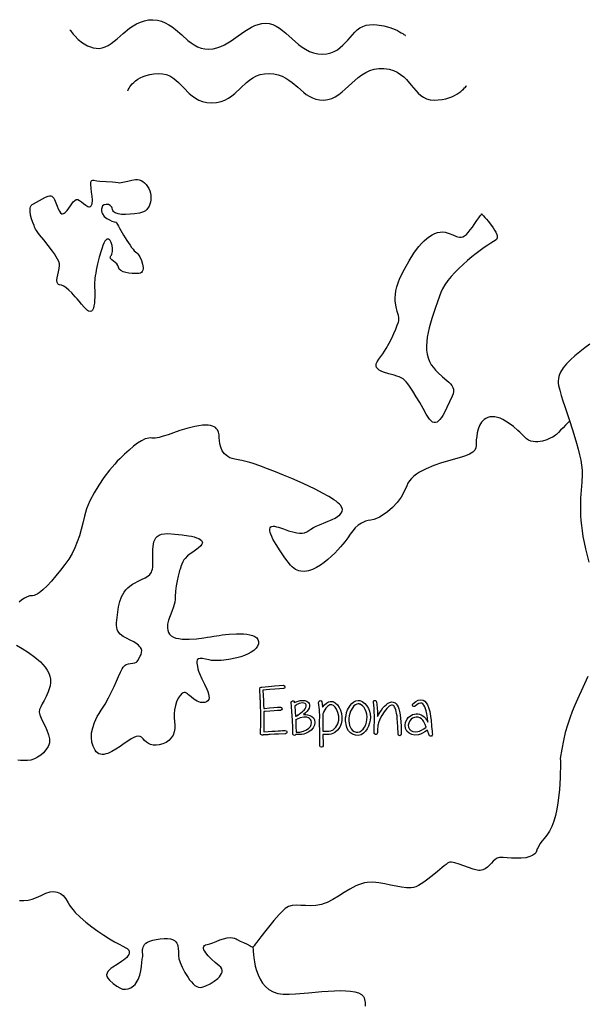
# Model space of a CAD drawing. Header units: millimetres. Extents: x 299 to 601, y 84 to 516.
# Tile 15 of 23: x 444 to 478, y 419 to 479. Entities that reach past the tile are written whole.
import ezdxf

# ---------------------------------------------------------------- set-up
doc = ezdxf.new("R2010")
doc.units = ezdxf.units.MM
doc.layers.get('0').update_dxf_attribs({"linetype": 'CONTINUOUS', "true_color": 0xffffff})

msp = doc.modelspace()

# ---------------------------------------------------------------- linework, layer by layer
at = {"linetype": 'CONTINUOUS', "true_color": 0xffffff}
for points in [[(446.832, 478.367), (446.842, 478.355), (446.867, 478.317), (446.912, 478.26), (446.972, 478.185), (447.045, 478.095), (447.135, 477.997), (447.352, 477.782), (447.615, 477.57), (447.92, 477.39), (448.087, 477.32), (448.26, 477.267), (448.44, 477.235), (448.625, 477.23), (448.81, 477.257), (448.992, 477.32), (449.172, 477.412), (449.352, 477.527), (449.532, 477.665), (449.712, 477.815), (450.082, 478.137), (450.477, 478.457), (450.687, 478.602), (450.905, 478.73), (451.135, 478.837), (451.377, 478.92), (451.632, 478.967), (451.902, 478.98), (452.17, 478.952), (452.42, 478.887), (452.652, 478.795), (452.872, 478.675), (453.08, 478.535), (453.277, 478.38), (453.657, 478.05), (454.03, 477.722), (454.22, 477.575), (454.417, 477.442), (454.622, 477.332), (454.837, 477.25), (455.067, 477.2), (455.312, 477.187), (455.56, 477.212), (455.8, 477.267), (456.03, 477.347), (456.252, 477.45), (456.467, 477.57), (456.677, 477.702), (457.09, 477.99), (457.492, 478.272), (457.697, 478.405), (457.902, 478.52), (458.11, 478.617), (458.322, 478.695), (458.542, 478.742), (458.767, 478.76), (458.99, 478.74), (459.205, 478.68), (459.41, 478.587), (459.607, 478.467), (459.802, 478.325), (459.992, 478.165), (460.377, 477.82), (460.777, 477.475), (460.987, 477.315), (461.207, 477.175), (461.437, 477.052), (461.682, 476.96), (461.942, 476.9), (462.22, 476.88), (462.49, 476.9), (462.732, 476.952), (462.95, 477.037), (463.145, 477.147), (463.32, 477.277), (463.482, 477.425), (463.777, 477.742), (464.057, 478.067), (464.2, 478.217), (464.352, 478.355), (464.515, 478.475), (464.692, 478.57), (464.887, 478.637), (465.105, 478.672), (465.332, 478.68), (465.55, 478.67), (465.962, 478.607), (466.335, 478.502), (466.657, 478.377), (466.797, 478.312), (466.922, 478.247), (467.03, 478.187), (467.12, 478.132), (467.192, 478.085), (467.247, 478.05), (467.28, 478.025), (467.29, 478.017)], [(450.372, 474.652), (450.377, 474.665), (450.39, 474.695), (450.415, 474.745), (450.45, 474.81), (450.5, 474.887), (450.562, 474.972), (450.64, 475.065), (450.732, 475.16), (450.845, 475.257), (450.975, 475.35), (451.125, 475.437), (451.295, 475.517), (451.487, 475.587), (451.705, 475.642), (451.945, 475.68), (452.21, 475.7), (452.472, 475.687), (452.71, 475.635), (452.922, 475.552), (453.115, 475.44), (453.295, 475.305), (453.462, 475.152), (453.782, 474.82), (454.112, 474.487), (454.29, 474.332), (454.485, 474.195), (454.695, 474.077), (454.93, 473.987), (455.192, 473.927), (455.487, 473.907), (455.782, 473.927), (456.05, 473.987), (456.29, 474.077), (456.507, 474.195), (456.71, 474.332), (456.897, 474.487), (457.252, 474.82), (457.605, 475.152), (457.792, 475.305), (457.99, 475.44), (458.205, 475.552), (458.437, 475.635), (458.697, 475.687), (458.985, 475.7), (459.272, 475.675), (459.535, 475.617), (459.772, 475.532), (459.99, 475.422), (460.19, 475.297), (460.377, 475.157), (460.727, 474.86), (461.067, 474.565), (461.242, 474.43), (461.425, 474.312), (461.62, 474.212), (461.83, 474.137), (462.057, 474.092), (462.307, 474.082), (462.56, 474.112), (462.795, 474.182), (463.015, 474.287), (463.225, 474.42), (463.425, 474.575), (463.622, 474.745), (464.012, 475.11), (464.417, 475.467), (464.635, 475.627), (464.865, 475.767), (465.11, 475.882), (465.377, 475.965), (465.665, 476.007), (465.98, 476.007), (466.287, 475.965), (466.555, 475.887), (466.792, 475.78), (466.997, 475.65), (467.182, 475.502), (467.347, 475.34), (467.64, 474.995), (467.917, 474.657), (468.062, 474.502), (468.217, 474.365), (468.387, 474.25), (468.577, 474.16), (468.795, 474.102), (469.04, 474.082), (469.292, 474.092), (469.525, 474.12), (469.74, 474.162), (469.937, 474.22), (470.115, 474.285), (470.277, 474.36), (470.42, 474.437), (470.547, 474.52), (470.657, 474.602), (470.752, 474.68), (470.832, 474.755), (470.897, 474.82), (470.945, 474.877), (470.98, 474.92), (471, 474.947), (471.007, 474.957)], [(449.665, 466.637), (449.675, 466.62), (449.7, 466.572), (449.742, 466.495), (449.797, 466.395), (449.862, 466.277), (449.94, 466.142), (450.115, 465.842), (450.307, 465.53), (450.502, 465.237), (450.595, 465.11), (450.685, 464.997), (450.765, 464.905), (450.84, 464.84), (450.91, 464.78), (450.975, 464.705), (451.1, 464.525), (451.202, 464.315), (451.272, 464.095), (451.302, 463.89), (451.3, 463.795), (451.28, 463.712), (451.247, 463.64), (451.2, 463.582), (451.132, 463.545), (451.047, 463.525), (450.85, 463.515), (450.642, 463.517), (450.437, 463.537), (450.245, 463.572), (450.075, 463.625), (449.937, 463.695), (449.842, 463.785), (449.815, 463.837), (449.802, 463.895), (449.767, 464.007), (449.692, 464.107), (449.592, 464.195), (449.487, 464.275), (449.39, 464.352), (449.322, 464.427), (449.305, 464.465), (449.302, 464.505), (449.312, 464.545), (449.342, 464.587), (449.377, 464.637), (449.402, 464.702), (449.432, 464.862), (449.432, 465.045), (449.405, 465.232), (449.355, 465.402), (449.285, 465.532), (449.242, 465.577), (449.195, 465.605), (449.145, 465.615), (449.09, 465.6), (449.032, 465.555), (448.975, 465.477), (448.915, 465.367), (448.855, 465.23), (448.795, 465.072), (448.737, 464.897), (448.625, 464.512), (448.527, 464.105), (448.445, 463.715), (448.412, 463.535), (448.385, 463.372), (448.365, 463.23), (448.352, 463.112), (448.347, 462.992), (448.345, 462.84), (448.347, 462.667), (448.352, 462.48), (448.352, 462.082), (448.345, 461.887), (448.332, 461.705), (448.307, 461.54), (448.272, 461.4), (448.225, 461.292), (448.16, 461.225), (448.077, 461.202), (447.977, 461.23), (447.917, 461.267), (447.852, 461.32), (447.782, 461.39), (447.705, 461.475), (447.552, 461.657), (447.41, 461.822), (447.28, 461.972), (447.16, 462.105), (446.947, 462.332), (446.765, 462.51), (446.607, 462.642), (446.467, 462.735), (446.335, 462.797), (446.207, 462.835), (446.15, 462.855), (446.107, 462.885), (446.06, 462.977), (446.05, 463.102), (446.07, 463.257), (446.107, 463.432), (446.15, 463.622), (446.187, 463.817), (446.207, 464.01), (446.195, 464.115), (446.155, 464.242), (446.087, 464.382), (446, 464.537), (445.892, 464.705), (445.775, 464.875), (445.51, 465.23), (445.24, 465.572), (444.995, 465.88), (444.892, 466.015), (444.807, 466.13), (444.745, 466.222), (444.71, 466.292), (444.685, 466.357), (444.652, 466.435), (444.58, 466.622), (444.507, 466.842), (444.447, 467.072), (444.412, 467.297), (444.42, 467.5), (444.445, 467.587), (444.485, 467.662), (444.54, 467.722), (444.617, 467.767), (444.795, 467.855), (444.98, 467.962), (445.167, 468.075), (445.35, 468.172), (445.52, 468.232), (445.6, 468.245), (445.672, 468.242), (445.742, 468.22), (445.805, 468.177), (445.86, 468.112), (445.907, 468.022), (445.987, 467.817), (446.06, 467.622), (446.127, 467.45), (446.195, 467.31), (446.267, 467.207), (446.347, 467.155), (446.392, 467.15), (446.442, 467.162), (446.495, 467.19), (446.552, 467.237), (446.667, 467.36), (446.772, 467.495), (446.867, 467.635), (446.96, 467.767), (447.047, 467.882), (447.132, 467.97), (447.222, 468.02), (447.315, 468.022), (447.42, 467.97), (447.542, 467.882), (447.672, 467.777), (447.805, 467.677), (447.93, 467.607), (447.987, 467.587), (448.04, 467.582), (448.087, 467.597), (448.13, 467.63), (448.165, 467.685), (448.19, 467.767), (448.21, 467.98), (448.195, 468.22), (448.162, 468.472), (448.127, 468.715), (448.107, 468.93), (448.107, 469.02), (448.117, 469.095), (448.142, 469.152), (448.18, 469.19), (448.232, 469.205), (448.305, 469.197), (448.475, 469.162), (448.657, 469.14), (449.042, 469.12), (449.427, 469.102), (449.61, 469.087), (449.78, 469.06), (449.865, 469.05), (449.957, 469.055), (450.16, 469.092), (450.377, 469.152), (450.607, 469.21), (450.84, 469.24), (450.955, 469.237), (451.067, 469.22), (451.18, 469.185), (451.287, 469.13), (451.39, 469.05), (451.487, 468.942), (451.575, 468.817), (451.645, 468.687), (451.702, 468.552), (451.742, 468.412), (451.767, 468.275), (451.777, 468.135), (451.775, 468), (451.755, 467.87), (451.67, 467.627), (451.53, 467.425), (451.437, 467.342), (451.33, 467.275), (451.207, 467.225), (451.072, 467.192), (450.785, 467.152), (450.502, 467.125), (450.23, 467.11), (449.985, 467.117), (449.772, 467.147), (449.602, 467.205), (449.537, 467.245), (449.487, 467.295), (449.452, 467.355), (449.435, 467.422), (449.42, 467.492), (449.39, 467.555), (449.3, 467.652), (449.185, 467.712), (449.057, 467.73), (448.935, 467.705), (448.835, 467.632), (448.775, 467.507), (448.762, 467.427), (448.767, 467.33), (448.787, 467.23), (448.825, 467.142), (448.935, 466.987), (449.08, 466.867), (449.242, 466.777), (449.4, 466.71), (449.535, 466.667), (449.63, 466.645), (449.655, 466.64), (449.665, 466.637), (449.665, 466.637), (449.665, 466.637)], [(471.935, 467.145), (471.95, 467.13), (471.992, 467.087), (472.055, 467.02), (472.135, 466.932), (472.23, 466.827), (472.332, 466.707), (472.54, 466.442), (472.637, 466.302), (472.725, 466.162), (472.797, 466.027), (472.85, 465.9), (472.877, 465.782), (472.875, 465.68), (472.84, 465.595), (472.765, 465.532), (472.647, 465.465), (472.492, 465.367), (472.305, 465.242), (472.09, 465.092), (471.852, 464.922), (471.6, 464.732), (471.337, 464.525), (471.07, 464.305), (470.545, 463.83), (470.297, 463.585), (470.067, 463.332), (469.862, 463.082), (469.685, 462.832), (469.545, 462.587), (469.445, 462.35), (469.272, 461.857), (469.085, 461.325), (468.897, 460.767), (468.737, 460.2), (468.67, 459.92), (468.62, 459.64), (468.585, 459.367), (468.57, 459.102), (468.577, 458.847), (468.607, 458.602), (468.667, 458.37), (468.755, 458.155), (468.865, 457.957), (468.99, 457.782), (469.122, 457.622), (469.262, 457.48), (469.545, 457.227), (469.81, 457.007), (469.925, 456.902), (470.027, 456.797), (470.112, 456.692), (470.175, 456.58), (470.212, 456.46), (470.22, 456.332), (470.197, 456.19), (470.137, 456.035), (469.98, 455.692), (469.817, 455.345), (469.65, 455.017), (469.565, 454.87), (469.48, 454.737), (469.392, 454.622), (469.305, 454.532), (469.215, 454.467), (469.125, 454.432), (469.035, 454.43), (468.942, 454.462), (468.85, 454.535), (468.755, 454.65), (468.56, 454.952), (468.36, 455.29), (468.155, 455.65), (467.947, 456.01), (467.74, 456.352), (467.535, 456.66), (467.435, 456.795), (467.335, 456.915), (467.235, 457.015), (467.14, 457.095), (467.032, 457.16), (466.902, 457.215), (466.755, 457.267), (466.597, 457.315), (466.267, 457.405), (465.952, 457.502), (465.812, 457.56), (465.692, 457.625), (465.597, 457.7), (465.532, 457.787), (465.5, 457.887), (465.507, 458.005), (465.562, 458.14), (465.665, 458.292), (465.907, 458.622), (466.117, 458.95), (466.3, 459.272), (466.455, 459.58), (466.585, 459.867), (466.695, 460.127), (466.787, 460.36), (466.862, 460.552), (466.887, 460.642), (466.892, 460.737), (466.88, 460.84), (466.857, 460.95), (466.79, 461.2), (466.72, 461.492), (466.672, 461.832), (466.665, 462.025), (466.675, 462.232), (466.705, 462.455), (466.76, 462.695), (466.842, 462.952), (466.955, 463.227), (467.222, 463.78), (467.505, 464.295), (467.802, 464.76), (467.952, 464.972), (468.107, 465.17), (468.265, 465.347), (468.422, 465.51), (468.582, 465.652), (468.745, 465.775), (468.907, 465.877), (469.072, 465.955), (469.235, 466.01), (469.4, 466.04), (469.557, 466.045), (469.702, 466.032), (469.835, 466.002), (469.96, 465.962), (470.185, 465.867), (470.39, 465.78), (470.49, 465.75), (470.587, 465.732), (470.685, 465.735), (470.787, 465.76), (470.89, 465.812), (471, 465.897), (471.117, 466.017), (471.242, 466.177), (471.365, 466.347), (471.47, 466.497), (471.562, 466.625), (471.642, 466.737), (471.71, 466.83), (471.765, 466.91), (471.847, 467.025), (471.897, 467.095), (471.925, 467.13), (471.932, 467.142), (471.935, 467.145), (471.935, 467.145), (471.935, 467.145)], [(478.535, 459.207), (478.217, 458.98), (477.907, 458.747), (477.612, 458.51), (477.342, 458.265), (477.1, 458.015), (476.897, 457.762), (476.742, 457.502), (476.682, 457.37), (476.64, 457.237), (476.61, 457.105), (476.597, 456.97), (476.602, 456.832), (476.625, 456.695), (476.697, 456.405), (476.787, 456.092), (476.89, 455.76), (477, 455.41), (477.24, 454.68), (477.487, 453.927), (477.712, 453.18), (477.812, 452.82), (477.9, 452.472), (477.97, 452.14), (478.02, 451.83), (478.05, 451.54), (478.055, 451.28), (478.03, 450.795), (477.995, 450.312), (477.965, 449.825), (477.95, 449.31), (477.962, 448.76), (477.98, 448.465), (478.01, 448.157), (478.05, 447.832), (478.105, 447.487), (478.175, 447.122), (478.262, 446.737), (478.457, 445.937)], [(477.292, 454.527), (477.282, 454.517), (477.257, 454.492), (477.167, 454.4), (477.04, 454.267), (476.892, 454.117), (476.747, 453.967), (476.62, 453.835), (476.53, 453.742), (476.505, 453.717), (476.495, 453.707), (476.435, 453.66), (476.357, 453.607), (476.265, 453.552), (476.157, 453.495), (475.915, 453.39), (475.64, 453.305), (475.352, 453.262), (475.207, 453.262), (475.067, 453.277), (474.927, 453.31), (474.797, 453.365), (474.672, 453.445), (474.56, 453.547), (474.547, 453.562), (474.507, 453.602), (474.445, 453.665), (474.362, 453.747), (474.262, 453.845), (474.145, 453.952), (473.87, 454.187), (473.557, 454.417), (473.395, 454.522), (473.227, 454.617), (473.06, 454.695), (472.895, 454.752), (472.732, 454.785), (472.577, 454.792), (472.435, 454.775), (472.305, 454.74), (472.192, 454.687), (472.092, 454.625), (471.927, 454.46), (471.807, 454.262), (471.722, 454.04), (471.665, 453.812), (471.63, 453.59), (471.607, 453.385), (471.6, 453.205), (471.592, 453.045), (471.57, 452.897), (471.51, 452.762), (471.46, 452.697), (471.39, 452.632), (471.302, 452.57), (471.192, 452.507), (471.057, 452.447), (470.895, 452.385), (470.702, 452.322), (470.477, 452.257), (469.987, 452.122), (469.492, 451.975), (469.012, 451.81), (468.56, 451.622), (468.35, 451.52), (468.152, 451.41), (467.972, 451.292), (467.807, 451.167), (467.662, 451.032), (467.54, 450.89), (467.442, 450.735), (467.367, 450.572), (467.22, 450.232), (467.02, 449.892), (466.78, 449.565), (466.505, 449.26), (466.2, 448.99), (465.872, 448.765), (465.702, 448.672), (465.53, 448.597), (465.355, 448.537), (465.177, 448.497), (465.01, 448.462), (464.86, 448.422), (464.725, 448.372), (464.605, 448.315), (464.397, 448.18), (464.225, 448.02), (464.072, 447.835), (463.925, 447.63), (463.767, 447.405), (463.585, 447.162), (463.472, 447.022), (463.33, 446.86), (463.167, 446.68), (462.982, 446.487), (462.78, 446.292), (462.565, 446.1), (462.337, 445.917), (462.102, 445.75), (461.86, 445.602), (461.617, 445.487), (461.375, 445.405), (461.137, 445.365), (460.907, 445.372), (460.797, 445.397), (460.687, 445.437), (460.582, 445.492), (460.48, 445.562), (460.382, 445.65), (460.29, 445.755), (459.947, 446.202), (459.647, 446.617), (459.402, 447), (459.3, 447.175), (459.212, 447.337), (459.14, 447.487), (459.085, 447.625), (459.045, 447.745), (459.025, 447.852), (459.022, 447.942), (459.04, 448.017), (459.08, 448.072), (459.137, 448.107), (459.217, 448.122), (459.315, 448.115), (459.43, 448.092), (459.557, 448.055), (459.85, 447.952), (460.17, 447.84), (460.505, 447.747), (460.67, 447.715), (460.832, 447.697), (460.987, 447.7), (461.135, 447.722), (461.27, 447.772), (461.395, 447.852), (461.525, 447.945), (461.682, 448.032), (461.857, 448.117), (462.047, 448.2), (462.445, 448.365), (462.83, 448.53), (463.005, 448.617), (463.157, 448.707), (463.285, 448.805), (463.38, 448.907), (463.437, 449.015), (463.452, 449.132), (463.42, 449.26), (463.332, 449.397), (463.262, 449.472), (463.172, 449.552), (463.06, 449.637), (462.93, 449.73), (462.78, 449.825), (462.615, 449.925), (462.242, 450.135), (461.82, 450.352), (461.362, 450.577), (460.875, 450.802), (460.372, 451.022), (459.865, 451.237), (459.362, 451.44), (458.877, 451.625), (458.42, 451.79), (458.002, 451.932), (457.81, 451.992), (457.632, 452.045), (457.47, 452.087), (457.322, 452.122), (457.192, 452.15), (457.085, 452.165), (456.897, 452.195), (456.732, 452.237), (456.587, 452.295), (456.462, 452.365), (456.355, 452.442), (456.265, 452.53), (456.125, 452.722), (456.035, 452.927), (455.982, 453.137), (455.957, 453.337), (455.945, 453.512), (455.93, 453.677), (455.897, 453.842), (455.83, 453.995), (455.78, 454.062), (455.715, 454.125), (455.635, 454.177), (455.535, 454.222), (455.415, 454.255), (455.275, 454.272), (455.11, 454.277), (454.92, 454.267), (454.705, 454.24), (454.457, 454.192), (454.205, 454.135), (453.965, 454.072), (453.532, 453.945), (453.152, 453.817), (452.82, 453.697), (452.53, 453.597), (452.272, 453.525), (452.045, 453.485), (451.84, 453.49), (451.742, 453.497), (451.64, 453.49), (451.427, 453.435), (451.202, 453.327), (450.965, 453.177), (450.715, 452.987), (450.45, 452.762), (450.172, 452.507), (449.88, 452.232), (449.727, 452.08), (449.57, 451.91), (449.407, 451.725), (449.245, 451.527), (448.915, 451.095), (448.6, 450.627), (448.31, 450.145), (448.057, 449.657), (447.95, 449.415), (447.857, 449.18), (447.782, 448.95), (447.725, 448.73), (447.63, 448.31), (447.527, 447.912), (447.417, 447.532), (447.29, 447.167), (447.142, 446.812), (446.97, 446.465), (446.767, 446.122), (446.527, 445.777), (446.262, 445.432), (445.99, 445.095), (445.717, 444.775), (445.452, 444.487), (445.197, 444.242), (445.077, 444.14), (444.96, 444.052), (444.852, 443.982), (444.75, 443.93), (444.655, 443.897), (444.567, 443.887), (444.4, 443.872), (444.232, 443.825), (444.065, 443.745), (443.902, 443.637), (443.75, 443.5)], [(453.605, 445.662), (453.6, 445.652), (453.59, 445.62), (453.572, 445.57), (453.55, 445.5), (453.525, 445.415), (453.495, 445.315), (453.43, 445.077), (453.367, 444.797), (453.312, 444.487), (453.272, 444.157), (453.257, 443.82), (453.25, 443.655), (453.227, 443.497), (453.155, 443.2), (453.052, 442.922), (452.947, 442.657), (452.852, 442.405), (452.792, 442.157), (452.777, 442.032), (452.782, 441.907), (452.802, 441.78), (452.842, 441.652), (452.912, 441.535), (453.015, 441.44), (453.145, 441.365), (453.3, 441.307), (453.477, 441.27), (453.672, 441.245), (454.1, 441.237), (454.552, 441.267), (455.002, 441.32), (455.215, 441.352), (455.417, 441.385), (455.602, 441.417), (455.77, 441.445), (455.937, 441.47), (456.125, 441.497), (456.327, 441.52), (456.542, 441.54), (456.987, 441.565), (457.422, 441.557), (457.622, 441.537), (457.81, 441.505), (457.975, 441.457), (458.115, 441.395), (458.225, 441.317), (458.3, 441.217), (458.337, 441.1), (458.33, 440.96), (458.277, 440.815), (458.182, 440.68), (458.05, 440.555), (457.887, 440.442), (457.697, 440.34), (457.487, 440.25), (457.26, 440.17), (457.022, 440.1), (456.532, 440), (456.06, 439.942), (455.845, 439.932), (455.647, 439.932), (455.475, 439.945), (455.332, 439.97), (455.102, 440.022), (454.917, 440.057), (454.772, 440.067), (454.667, 440.042), (454.602, 439.972), (454.577, 439.855), (454.58, 439.775), (454.592, 439.68), (454.612, 439.567), (454.642, 439.437), (454.685, 439.295), (454.742, 439.142), (454.885, 438.825), (455.042, 438.5), (455.185, 438.187), (455.242, 438.04), (455.287, 437.902), (455.312, 437.775), (455.32, 437.662), (455.3, 437.565), (455.252, 437.485), (455.172, 437.425), (455.057, 437.387), (454.927, 437.375), (454.807, 437.382), (454.692, 437.41), (454.587, 437.455), (454.395, 437.575), (454.227, 437.717), (454.075, 437.85), (454.002, 437.907), (453.935, 437.952), (453.867, 437.98), (453.802, 437.99), (453.737, 437.977), (453.672, 437.94), (453.55, 437.81), (453.44, 437.635), (453.345, 437.425), (453.27, 437.19), (453.217, 436.94), (453.187, 436.687), (453.185, 436.44), (453.212, 436.212), (453.24, 435.997), (453.232, 435.785), (453.195, 435.582), (453.122, 435.395), (453.017, 435.222), (452.877, 435.072), (452.705, 434.947), (452.497, 434.852), (452.282, 434.795), (452.09, 434.772), (451.915, 434.785), (451.76, 434.822), (451.62, 434.887), (451.497, 434.97), (451.39, 435.067), (451.297, 435.175), (451.207, 435.267), (451.112, 435.317), (451.002, 435.332), (450.877, 435.31), (450.732, 435.25), (450.565, 435.157), (450.37, 435.032), (450.145, 434.875), (449.897, 434.7), (449.645, 434.535), (449.392, 434.39), (449.145, 434.28), (449.027, 434.242), (448.915, 434.22), (448.805, 434.215), (448.702, 434.225), (448.607, 434.257), (448.52, 434.307), (448.44, 434.382), (448.37, 434.482), (448.257, 434.715), (448.185, 434.967), (448.152, 435.237), (448.165, 435.527), (448.227, 435.84), (448.342, 436.17), (448.51, 436.525), (448.617, 436.71), (448.74, 436.902), (448.982, 437.287), (449.195, 437.662), (449.38, 438.02), (449.542, 438.36), (449.682, 438.675), (449.81, 438.962), (449.925, 439.22), (450.03, 439.437), (450.085, 439.527), (450.142, 439.597), (450.205, 439.652), (450.27, 439.692), (450.402, 439.74), (450.537, 439.762), (450.67, 439.772), (450.79, 439.795), (450.892, 439.845), (450.937, 439.887), (450.975, 439.945), (451.117, 440.192), (451.175, 440.307), (451.212, 440.425), (451.215, 440.542), (451.177, 440.665), (451.137, 440.73), (451.085, 440.797), (451.015, 440.865), (450.93, 440.937), (450.727, 441.07), (450.507, 441.185), (450.287, 441.292), (450.082, 441.41), (449.905, 441.547), (449.77, 441.722), (449.722, 441.825), (449.69, 441.942), (449.677, 442.077), (449.685, 442.227), (449.752, 442.882), (449.8, 443.207), (449.875, 443.525), (449.985, 443.827), (450.145, 444.11), (450.245, 444.24), (450.362, 444.362), (450.497, 444.475), (450.652, 444.58), (450.81, 444.672), (450.955, 444.75), (451.21, 444.877), (451.42, 444.977), (451.587, 445.072), (451.715, 445.18), (451.807, 445.315), (451.84, 445.402), (451.867, 445.502), (451.885, 445.617), (451.897, 445.755), (451.902, 446.065), (451.892, 446.392), (451.892, 446.717), (451.925, 447.025), (451.957, 447.162), (452.007, 447.29), (452.077, 447.405), (452.167, 447.5), (452.282, 447.577), (452.422, 447.632), (452.595, 447.665), (452.797, 447.67), (453.24, 447.645), (453.672, 447.602), (454.072, 447.542), (454.252, 447.505), (454.417, 447.465), (454.562, 447.417), (454.687, 447.365), (454.787, 447.307), (454.86, 447.242), (454.902, 447.175), (454.912, 447.1), (454.887, 447.017), (454.825, 446.93), (454.66, 446.772), (454.492, 446.652), (454.325, 446.547), (454.162, 446.445), (454.007, 446.322), (453.86, 446.162), (453.79, 446.065), (453.725, 445.95), (453.662, 445.815), (453.605, 445.662), (453.605, 445.662), (453.605, 445.662)], [(443.575, 440.867), (443.932, 440.66), (444.315, 440.42), (444.692, 440.15), (445.042, 439.85), (445.197, 439.69), (445.337, 439.525), (445.455, 439.352), (445.55, 439.172), (445.617, 438.987), (445.655, 438.797), (445.66, 438.602), (445.627, 438.402), (445.572, 438.21), (445.515, 438.035), (445.452, 437.877), (445.39, 437.735), (445.267, 437.492), (445.152, 437.29), (445.057, 437.115), (444.995, 436.955), (444.975, 436.797), (444.982, 436.715), (445.005, 436.627), (445.087, 436.427), (445.197, 436.197), (445.322, 435.947), (445.44, 435.685), (445.537, 435.417), (445.592, 435.157), (445.6, 435.032), (445.59, 434.912), (445.562, 434.797), (445.512, 434.69), (445.38, 434.492), (445.227, 434.317), (445.057, 434.165), (444.87, 434.04), (444.672, 433.94), (444.467, 433.872), (444.252, 433.837), (444.037, 433.837), (443.835, 433.852), (443.66, 433.857)], [(478.4, 438.965), (478.092, 438.287), (477.77, 437.587), (477.61, 437.22), (477.455, 436.835), (477.305, 436.432), (477.165, 436.002), (477.032, 435.547), (476.915, 435.06), (476.812, 434.537), (476.727, 433.975), (476.727, 433.975), (476.727, 433.975)], [(458.702, 437.02), (459.005, 437.05), (459.267, 437.075), (459.49, 437.09), (459.667, 437.097), (459.74, 437.072), (459.77, 437.002), (459.742, 436.93), (459.675, 436.9), (459.5, 436.89), (459.285, 436.875), (459.03, 436.852), (458.732, 436.822), (458.722, 436.822), (458.7, 436.822), (458.675, 436.822), (458.665, 436.822), (458.667, 436.182), (458.655, 435.6), (458.912, 435.615), (459.145, 435.63), (459.35, 435.642), (459.527, 435.652), (459.677, 435.66), (459.8, 435.667), (459.897, 435.67), (459.967, 435.672), (460.04, 435.647), (460.07, 435.577), (460.065, 435.537), (460.042, 435.505), (459.977, 435.475), (459.545, 435.457), (459.305, 435.445), (459.035, 435.427), (459.017, 435.425), (458.967, 435.422), (458.897, 435.417), (458.817, 435.412), (458.737, 435.407), (458.667, 435.402), (458.617, 435.4), (458.6, 435.397), (458.552, 435.39), (458.482, 435.422), (458.462, 435.455), (458.457, 435.487), (458.472, 436.147), (458.472, 436.497), (458.465, 436.88), (458.46, 437.07), (458.455, 437.237), (458.45, 437.387), (458.445, 437.515), (458.445, 437.522), (458.442, 437.545), (458.44, 437.625), (458.435, 437.737), (458.427, 437.867), (458.42, 437.997), (458.415, 438.11), (458.412, 438.19), (458.41, 438.212), (458.41, 438.22), (458.432, 438.29), (458.5, 438.322), (458.54, 438.32), (458.95, 438.36), (459.305, 438.392), (459.602, 438.415), (459.842, 438.427), (459.88, 438.422), (459.912, 438.4), (459.945, 438.332), (459.94, 438.295), (459.917, 438.262), (459.847, 438.23), (459.615, 438.217), (459.332, 438.195), (458.995, 438.165), (458.607, 438.125), (458.622, 437.8), (458.637, 437.507), (458.647, 437.247), (458.655, 437.02), (458.662, 437.02), (458.68, 437.02), (458.695, 437.02), (458.702, 437.02), (458.702, 437.02), (458.702, 437.02)], [(461.077, 436.65), (461.212, 436.647), (461.32, 436.632), (461.467, 436.592), (461.585, 436.525), (461.675, 436.435), (461.737, 436.317), (461.767, 436.152), (461.737, 435.992), (461.662, 435.842), (461.547, 435.702), (461.397, 435.595), (461.207, 435.497), (461.092, 435.457), (460.957, 435.432), (460.8, 435.42), (460.622, 435.42), (460.612, 435.42), (460.577, 435.387), (460.527, 435.375), (460.452, 435.402), (460.427, 435.452), (460.42, 435.855), (460.4, 436.312), (460.365, 436.825), (460.317, 437.39), (460.32, 437.417), (460.335, 437.442), (460.407, 437.475), (460.45, 437.472), (460.485, 437.455), (460.517, 437.402), (460.517, 437.385), (460.517, 437.365), (460.532, 437.372), (460.625, 437.425), (460.747, 437.47), (460.88, 437.5), (461.01, 437.51), (461.147, 437.502), (461.275, 437.46), (461.382, 437.377), (461.42, 437.317), (461.44, 437.247), (461.442, 437.145), (461.415, 437.04), (461.36, 436.932), (461.275, 436.825), (461.195, 436.75), (461.077, 436.65), (461.077, 436.65), (461.077, 436.65)], [(460.72, 436.597), (460.78, 436.645), (460.797, 436.657), (460.812, 436.67), (460.912, 436.745), (460.995, 436.81), (461.065, 436.867), (461.117, 436.917), (461.182, 436.997), (461.222, 437.077), (461.242, 437.152), (461.237, 437.227), (461.215, 437.285), (461.17, 437.325), (461.102, 437.347), (461.012, 437.355), (460.817, 437.32), (460.727, 437.287), (460.66, 437.252), (460.627, 437.222), (460.54, 437.152), (460.567, 436.83), (460.587, 436.53), (460.595, 436.532), (460.61, 436.537), (460.617, 436.542), (460.63, 436.552), (460.642, 436.56), (460.665, 436.572), (460.695, 436.585), (460.707, 436.592), (460.72, 436.597), (460.72, 436.597), (460.72, 436.597)], [(462.257, 435.437), (462.262, 435.222), (462.265, 435.037), (462.265, 434.877), (462.265, 434.747), (462.235, 434.68), (462.165, 434.652), (462.095, 434.682), (462.067, 434.757), (462.07, 434.885), (462.07, 435.037), (462.067, 435.217), (462.065, 435.42), (462.062, 435.622), (462.062, 435.792), (462.06, 435.932), (462.06, 436.042), (462.06, 436.28), (462.062, 436.495), (462.042, 436.937), (461.997, 437.377), (462.02, 437.455), (462.087, 437.492), (462.16, 437.475), (462.2, 437.412), (462.202, 437.4), (462.207, 437.362), (462.22, 437.252), (462.235, 437.142), (462.237, 437.107), (462.24, 437.092), (462.36, 437.237), (462.475, 437.342), (462.59, 437.412), (462.7, 437.442), (462.782, 437.445), (462.862, 437.43), (462.937, 437.402), (463.012, 437.357), (463.145, 437.235), (463.255, 437.08), (463.335, 436.902), (463.39, 436.705), (463.417, 436.497), (463.417, 436.285), (463.38, 436.077), (463.292, 435.875), (463.155, 435.697), (462.975, 435.557), (462.867, 435.497), (462.752, 435.457), (462.637, 435.435), (462.527, 435.43), (462.41, 435.432), (462.257, 435.437), (462.257, 435.437), (462.257, 435.437)], [(464.607, 437.457), (464.65, 437.432), (464.81, 437.317), (464.94, 437.177), (465.037, 437.02), (465.1, 436.852), (465.135, 436.675), (465.15, 436.49), (465.142, 436.307), (465.105, 436.137), (465.045, 435.945), (464.965, 435.775), (464.862, 435.632), (464.74, 435.515), (464.58, 435.417), (464.415, 435.372), (464.242, 435.385), (464.065, 435.45), (463.932, 435.535), (463.822, 435.65), (463.74, 435.787), (463.687, 435.935), (463.64, 436.267), (463.642, 436.437), (463.667, 436.597), (463.705, 436.77), (463.76, 436.927), (463.91, 437.2), (464.02, 437.325), (464.137, 437.415), (464.265, 437.472), (464.4, 437.497), (464.407, 437.497), (464.412, 437.497), (464.46, 437.51), (464.507, 437.502), (464.607, 437.457), (464.607, 437.457), (464.607, 437.457)], [(465.595, 436.532), (465.667, 436.66), (465.73, 436.767), (465.782, 436.855), (465.827, 436.92), (465.92, 437.05), (466.012, 437.157), (466.105, 437.247), (466.197, 437.32), (466.32, 437.385), (466.437, 437.412), (466.55, 437.402), (466.66, 437.355), (466.727, 437.302), (466.787, 437.222), (466.84, 437.12), (466.887, 436.99), (466.945, 436.745), (466.99, 436.44), (467.03, 435.947), (467.037, 435.45), (467.007, 435.382), (466.937, 435.355), (466.87, 435.385), (466.84, 435.457), (466.832, 435.927), (466.792, 436.412), (466.775, 436.567), (466.752, 436.705), (466.725, 436.825), (466.697, 436.93), (466.665, 437.025), (466.63, 437.1), (466.595, 437.157), (466.56, 437.192), (466.502, 437.212), (466.442, 437.212), (466.375, 437.192), (466.305, 437.152), (466.23, 437.095), (466.15, 437.017), (466.07, 436.922), (465.987, 436.81), (465.852, 436.587), (465.735, 436.357), (465.65, 436.147), (465.622, 436.062), (465.61, 435.995), (465.597, 435.902), (465.592, 435.772), (465.585, 435.625), (465.577, 435.527), (465.575, 435.517), (465.575, 435.51), (465.575, 435.5), (465.575, 435.487), (465.547, 435.457), (465.507, 435.43), (465.457, 435.432), (465.395, 435.475), (465.385, 435.497), (465.385, 435.505), (465.382, 435.52), (465.38, 435.532), (465.38, 435.54), (465.377, 435.545), (465.377, 435.557), (465.38, 435.59), (465.382, 435.655), (465.382, 435.705), (465.385, 435.735), (465.385, 435.75), (465.385, 435.785), (465.387, 435.837), (465.39, 435.905), (465.392, 435.99), (465.395, 436.152), (465.397, 436.275), (465.397, 436.282), (465.397, 436.305), (465.397, 436.367), (465.397, 436.43), (465.397, 436.452), (465.397, 436.46), (465.397, 436.582), (465.395, 436.657), (465.392, 436.73), (465.39, 436.837), (465.385, 436.95), (465.38, 437.035), (465.362, 437.207), (465.332, 437.395), (465.347, 437.467), (465.372, 437.495), (465.41, 437.507), (465.485, 437.492), (465.522, 437.427), (465.55, 437.265), (465.57, 437.06), (465.585, 436.817), (465.595, 436.532), (465.595, 436.532), (465.595, 436.532)], [(467.742, 437.3), (467.912, 437.435), (468.072, 437.515), (468.222, 437.545), (468.362, 437.52), (468.467, 437.46), (468.557, 437.365), (468.637, 437.235), (468.702, 437.072), (468.767, 436.822), (468.817, 436.545), (468.835, 436.41), (468.847, 436.297), (468.857, 436.185), (468.867, 436.055), (468.875, 435.947), (468.88, 435.892), (468.882, 435.875), (468.887, 435.83), (468.897, 435.755), (468.91, 435.655), (468.917, 435.58), (468.922, 435.522), (468.927, 435.46), (468.927, 435.422), (468.917, 435.392), (468.867, 435.337), (468.807, 435.325), (468.755, 435.35), (468.73, 435.385), (468.712, 435.45), (468.71, 435.46), (468.705, 435.48), (468.697, 435.5), (468.695, 435.51), (468.677, 435.552), (468.67, 435.575), (468.655, 435.622), (468.637, 435.667), (468.63, 435.69), (468.475, 435.585), (468.332, 435.502), (468.197, 435.447), (468.075, 435.415), (467.862, 435.397), (467.67, 435.432), (467.505, 435.517), (467.377, 435.637), (467.29, 435.795), (467.262, 435.977), (467.297, 436.175), (467.39, 436.365), (467.462, 436.457), (467.542, 436.532), (467.63, 436.595), (467.727, 436.64), (467.83, 436.67), (467.935, 436.685), (468.04, 436.68), (468.145, 436.66), (468.247, 436.625), (468.342, 436.572), (468.427, 436.505), (468.505, 436.422), (468.525, 436.395), (468.557, 436.345), (468.602, 436.275), (468.66, 436.185), (468.627, 436.455), (468.59, 436.68), (468.552, 436.862), (468.512, 437.002), (468.465, 437.125), (468.412, 437.222), (468.357, 437.292), (468.295, 437.335), (468.21, 437.347), (468.11, 437.322), (467.997, 437.257), (467.872, 437.152), (467.84, 437.132), (467.802, 437.127), (467.735, 437.162), (467.712, 437.195), (467.71, 437.23), (467.742, 437.3), (467.742, 437.3), (467.742, 437.3)], [(462.257, 435.637), (462.45, 435.627), (462.61, 435.632), (462.747, 435.662), (462.877, 435.72), (463.05, 435.872), (463.165, 436.075), (463.222, 436.307), (463.222, 436.545), (463.175, 436.772), (463.082, 436.98), (463, 437.102), (462.91, 437.187), (462.812, 437.235), (462.717, 437.242), (462.665, 437.23), (462.61, 437.205), (462.552, 437.162), (462.495, 437.105), (462.437, 437.032), (462.38, 436.942), (462.322, 436.832), (462.265, 436.705), (462.26, 436.692), (462.252, 436.68), (462.255, 436.567), (462.257, 436.422), (462.257, 436.247), (462.257, 436.042), (462.257, 436.025), (462.257, 435.98), (462.257, 435.915), (462.257, 435.84), (462.257, 435.765), (462.257, 435.7), (462.257, 435.655), (462.257, 435.637), (462.257, 435.637), (462.257, 435.637)], [(464.537, 437.27), (464.527, 437.272), (464.505, 437.28), (464.48, 437.287), (464.47, 437.29), (464.417, 437.3), (464.325, 437.282), (464.235, 437.24), (464.152, 437.172), (464.072, 437.08), (463.942, 436.847), (463.857, 436.562), (463.84, 436.407), (463.837, 436.26), (463.852, 436.117), (463.882, 435.985), (463.93, 435.865), (463.99, 435.765), (464.065, 435.682), (464.155, 435.622), (464.277, 435.577), (464.395, 435.57), (464.507, 435.6), (464.615, 435.667), (464.715, 435.762), (464.797, 435.882), (464.865, 436.022), (464.915, 436.185), (464.942, 436.347), (464.95, 436.505), (464.935, 436.662), (464.9, 436.815), (464.842, 436.957), (464.765, 437.08), (464.662, 437.185), (464.537, 437.27), (464.537, 437.27), (464.537, 437.27)], [(460.6, 436.327), (460.617, 435.94), (460.625, 435.577), (460.632, 435.577), (460.64, 435.577), (460.857, 435.575), (461.075, 435.627), (461.262, 435.712), (461.392, 435.807), (461.492, 435.92), (461.55, 436.035), (461.567, 436.155), (461.542, 436.275), (461.502, 436.35), (461.447, 436.41), (461.372, 436.455), (461.28, 436.482), (461.087, 436.49), (460.88, 436.452), (460.682, 436.365), (460.65, 436.345), (460.652, 436.345), (460.597, 436.332), (460.6, 436.327), (460.6, 436.327), (460.6, 436.327)], [(468.552, 435.882), (468.49, 436.032), (468.435, 436.152), (468.387, 436.24), (468.35, 436.3), (468.267, 436.385), (468.172, 436.445), (468.065, 436.477), (467.947, 436.487), (467.83, 436.47), (467.727, 436.425), (467.637, 436.357), (467.562, 436.262), (467.487, 436.122), (467.457, 435.992), (467.472, 435.872), (467.532, 435.76), (467.622, 435.677), (467.74, 435.622), (467.88, 435.595), (468.04, 435.605), (468.147, 435.637), (468.267, 435.695), (468.402, 435.777), (468.552, 435.882), (468.552, 435.882), (468.552, 435.882)], [(476.727, 433.975), (476.727, 433.965), (476.727, 433.935), (476.73, 433.887), (476.73, 433.82), (476.732, 433.737), (476.732, 433.64), (476.73, 433.402), (476.725, 433.117), (476.715, 432.792), (476.695, 432.437), (476.667, 432.06), (476.575, 431.272), (476.507, 430.882), (476.425, 430.502), (476.325, 430.147), (476.205, 429.822), (476.062, 429.535), (475.897, 429.297), (475.737, 429.1), (475.607, 428.927), (475.505, 428.78), (475.427, 428.655), (475.367, 428.547), (475.325, 428.457), (475.267, 428.322), (475.225, 428.225), (475.167, 428.152), (475.12, 428.117), (475.06, 428.08), (474.977, 428.04), (474.872, 427.995), (474.617, 427.92), (474.337, 427.887), (474.047, 427.887), (473.757, 427.902), (473.482, 427.925), (473.235, 427.937), (473.03, 427.93), (472.945, 427.915), (472.877, 427.89), (472.76, 427.812), (472.642, 427.71), (472.527, 427.59), (472.407, 427.467), (472.285, 427.35), (472.152, 427.25), (472.01, 427.175), (471.852, 427.14), (471.762, 427.142), (471.657, 427.157), (471.412, 427.222), (471.135, 427.317), (470.847, 427.425), (470.562, 427.527), (470.302, 427.607), (470.187, 427.632), (470.085, 427.645), (469.997, 427.645), (469.927, 427.625), (469.855, 427.582), (469.765, 427.517), (469.655, 427.432), (469.53, 427.327), (469.242, 427.085), (468.917, 426.817), (468.577, 426.555), (468.407, 426.432), (468.237, 426.325), (468.075, 426.23), (467.917, 426.157), (467.77, 426.105), (467.632, 426.08), (467.357, 426.082), (467.052, 426.12), (466.725, 426.185), (466.382, 426.26), (466.027, 426.335), (465.667, 426.392), (465.31, 426.425), (464.957, 426.415), (464.785, 426.387), (464.61, 426.34), (464.435, 426.277), (464.26, 426.2), (463.907, 426.012), (463.555, 425.797), (463.205, 425.577), (462.855, 425.37), (462.51, 425.197), (462.34, 425.13), (462.17, 425.077), (461.837, 425.017), (461.515, 425), (461.207, 425.005), (460.915, 425.02), (460.642, 425.025), (460.387, 425.005), (460.16, 424.945), (460.052, 424.892), (459.955, 424.825), (459.85, 424.73), (459.725, 424.605), (459.587, 424.455), (459.435, 424.282), (459.277, 424.095), (459.112, 423.897), (458.787, 423.492), (458.482, 423.107), (458.35, 422.935), (458.232, 422.782), (458.135, 422.655), (458.06, 422.557), (458.015, 422.495), (457.997, 422.472), (457.997, 422.465), (457.997, 422.44), (458, 422.35), (458.005, 422.21), (458.02, 422.03), (458.045, 421.815), (458.082, 421.575), (458.137, 421.317), (458.21, 421.052), (458.305, 420.787), (458.427, 420.53), (458.575, 420.287), (458.755, 420.07), (458.967, 419.887), (459.217, 419.742), (459.507, 419.65), (459.667, 419.625), (459.84, 419.615), (460.205, 419.617), (460.59, 419.635), (461.387, 419.692), (462.192, 419.762), (462.582, 419.792), (462.96, 419.815), (463.315, 419.827), (463.647, 419.822), (463.947, 419.8), (464.21, 419.755), (464.432, 419.687), (464.61, 419.587), (464.732, 419.457), (464.772, 419.377), (464.797, 419.29), (464.825, 419.092), (464.835, 418.87)], [(443.765, 425.307), (444.032, 425.31), (444.287, 425.34), (444.542, 425.4), (444.81, 425.495), (445.097, 425.63), (445.382, 425.76), (445.64, 425.837), (445.867, 425.862), (446.072, 425.832), (446.257, 425.75), (446.427, 425.612), (446.585, 425.417), (446.735, 425.17), (446.817, 425.03), (446.92, 424.885), (447.037, 424.74), (447.167, 424.592), (447.47, 424.297), (447.807, 424.005), (448.17, 423.72), (448.54, 423.45), (448.902, 423.202), (449.247, 422.98), (449.56, 422.795), (449.835, 422.652), (450.067, 422.535), (450.252, 422.435), (450.325, 422.385), (450.382, 422.337), (450.425, 422.285), (450.45, 422.23), (450.46, 422.17), (450.45, 422.102), (450.425, 422.027), (450.377, 421.942), (450.307, 421.852), (450.215, 421.765), (450.105, 421.68), (449.98, 421.595), (449.712, 421.425), (449.45, 421.255), (449.332, 421.167), (449.232, 421.077), (449.152, 420.985), (449.1, 420.89), (449.077, 420.79), (449.092, 420.687), (449.147, 420.58), (449.247, 420.465), (449.482, 420.257), (449.692, 420.097), (449.88, 419.987), (450.052, 419.922), (450.217, 419.905), (450.382, 419.932), (450.547, 420.005), (450.722, 420.12), (450.807, 420.197), (450.882, 420.29), (451.005, 420.512), (451.092, 420.765), (451.155, 421.035), (451.197, 421.3), (451.227, 421.542), (451.252, 421.747), (451.262, 421.83), (451.275, 421.895), (451.282, 422.02), (451.27, 422.165), (451.265, 422.322), (451.275, 422.4), (451.297, 422.48), (451.335, 422.56), (451.392, 422.635), (451.472, 422.707), (451.577, 422.775), (451.715, 422.837), (451.885, 422.892), (452.09, 422.94), (452.337, 422.98), (452.585, 423.002), (452.79, 423), (452.962, 422.977), (453.1, 422.937), (453.21, 422.88), (453.292, 422.807), (453.352, 422.722), (453.395, 422.627), (453.422, 422.525), (453.44, 422.415), (453.45, 422.187), (453.457, 421.962), (453.487, 421.757), (453.52, 421.652), (453.565, 421.53), (453.69, 421.247), (453.847, 420.937), (454.037, 420.632), (454.137, 420.49), (454.245, 420.36), (454.352, 420.245), (454.462, 420.147), (454.572, 420.075), (454.682, 420.027), (454.79, 420.01), (454.895, 420.027), (455.122, 420.117), (455.377, 420.242), (455.63, 420.397), (455.855, 420.572), (455.947, 420.665), (456.022, 420.762), (456.08, 420.86), (456.11, 420.957), (456.115, 421.057), (456.09, 421.155), (456.03, 421.25), (455.932, 421.342), (455.697, 421.532), (455.472, 421.735), (455.272, 421.937), (455.115, 422.135), (455.055, 422.225), (455.01, 422.31), (454.985, 422.39), (454.98, 422.46), (454.995, 422.52), (455.035, 422.57), (455.102, 422.607), (455.195, 422.632), (455.36, 422.675), (455.55, 422.742), (455.757, 422.827), (455.975, 422.912), (456.2, 422.987), (456.425, 423.04), (456.647, 423.055), (456.755, 423.045), (456.857, 423.022), (456.87, 423.017), (456.907, 423), (456.962, 422.972), (457.035, 422.937), (457.217, 422.847), (457.427, 422.747), (457.637, 422.647), (457.82, 422.557), (457.892, 422.522), (457.947, 422.495), (457.985, 422.477), (457.997, 422.472)]]:
    msp.add_lwpolyline(points, dxfattribs=at)

doc.saveas('drawing.dxf')
